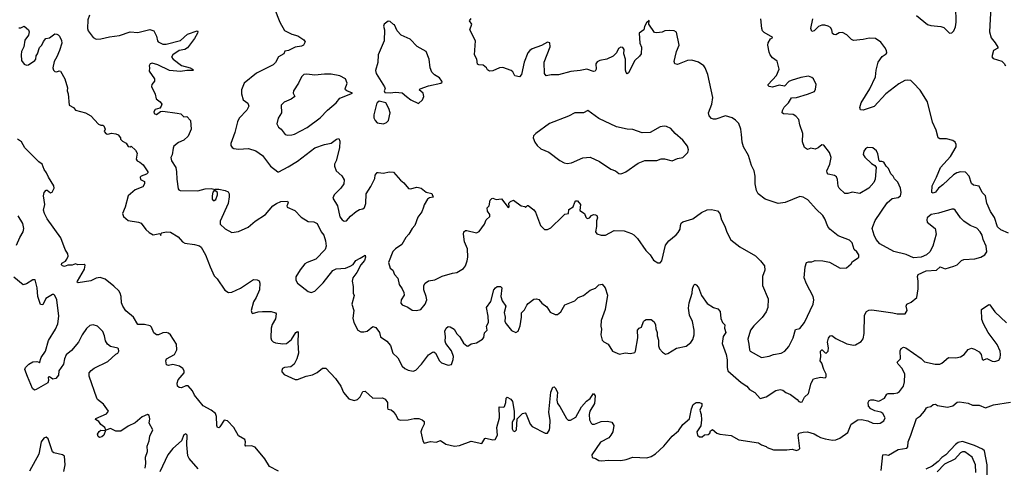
# Model space of a CAD drawing. Extents: x 2220520 to 2384350, y 721165 to 893491.
# Tile 121 of 256: x 2259794 to 2268806, y 817542 to 821637. Entities that reach past the tile are written whole.
import ezdxf

# ---------------------------------------------------------------- set-up
doc = ezdxf.new("R2010")
doc.units = 0

msp = doc.modelspace()

# ---------------------------------------------------------------- linework, layer by layer
at = {"layer": '0CON20XD'}
for points in [[(2262122, 821745), (2262174.4, 821614.4), (2262216.8, 821536.8), (2262285, 821503.3), (2262340.7, 821490.7), (2262393, 821453), (2262407.5, 821435), (2262390, 821405), (2262372.5, 821395), (2262315, 821386.2), (2262255, 821356), (2262220, 821350), (2262210, 821325), (2262163.2, 821296.8), (2262135.5, 821244.5), (2262115, 821223.8), (2261962.2, 821147.8), (2261849.2, 821055), (2261824, 820995), (2261825, 820960), (2261838.8, 820905), (2261882.4, 820872.4), (2261890.8, 820845), (2261871.3, 820808.7), (2261803.4, 820736.6), (2261788.6, 820701.4), (2261764.2, 820605), (2261726.7, 820505), (2261727.5, 820485), (2261737, 820467), (2261755, 820457.5), (2261795, 820452), (2261887, 820457), (2261955, 820435.8), (2262015.4, 820395.4), (2262087.9, 820297.9), (2262155, 820246), (2262165, 820246), (2262250, 820290), (2262335, 820341.2), (2262495, 820464.5), (2262585, 820495.6), (2262645, 820507.5), (2262695, 820543.8), (2262715, 820550), (2262724.1, 820524.1), (2262721.9, 820465), (2262690, 820345), (2262676, 820315), (2262675.9, 820295.9), (2262690, 820255), (2262741.7, 820208.3), (2262762.7, 820172.7), (2262759.2, 820135), (2262734.5, 820095.5), (2262670.8, 820035), (2262660, 820005), (2262701.8, 819935), (2262722.8, 819832.8), (2262745.5, 819805.5), (2262765, 819792.5), (2262785, 819795.8), (2262821.3, 819838.7), (2262875, 819882), (2262905, 819898.8), (2262935, 819906.7), (2262950.5, 819919.5), (2262960.8, 819955), (2262965, 820043.3), (2263009.1, 820110.9), (2263043.8, 820185), (2263047.5, 820215), (2263065, 820237.5), (2263075, 820240), (2263125, 820233.3), (2263175, 820246.2), (2263215, 820243.3), (2263278.8, 820168.8), (2263311.2, 820145), (2263352.9, 820092.9), (2263375, 820090), (2263425, 820104), (2263445, 820102), (2263467.5, 820095), (2263515, 820058.8), (2263565.6, 820045.6), (2263577, 820013), (2263545, 820006), (2263525.8, 819994.2), (2263495, 819942.5), (2263489.2, 819920.8), (2263475, 819877.5), (2263439.3, 819830.7), (2263410.8, 819755), (2263385, 819726.2), (2263357.1, 819675), (2263327.1, 819642.9), (2263290.8, 819579.2), (2263235, 819541.1), (2263210.6, 819515), (2263168, 819415), (2263184.4, 819364.4), (2263210, 819345), (2263224, 819305), (2263255, 819273.3), (2263266, 819215), (2263294.4, 819174.4), (2263309.8, 819139.8), (2263312.5, 819115), (2263285, 819074), (2263282.9, 819042.9), (2263295, 819027.8), (2263347.6, 819007.6), (2263385, 818980), (2263425, 818975.8), (2263465, 818985.8), (2263505, 819034), (2263519.5, 819075), (2263515.5, 819105), (2263493.1, 819165), (2263494.3, 819205), (2263505.8, 819225), (2263535, 819247.1), (2263595, 819255.7), (2263660.3, 819289.7), (2263755, 819318.1), (2263795, 819323.1), (2263855, 819360.8), (2263873.1, 819385), (2263889.6, 819430.4), (2263895.4, 819465.4), (2263891.9, 819541.9), (2263866, 819605), (2263856.2, 819675), (2263860, 819695), (2263875, 819706.7), (2263885, 819706.7), (2263975, 819685.8), (2264000.3, 819699.7), (2264047.5, 819765), (2264063.6, 819806.4), (2264096, 819835), (2264098, 819855), (2264076.4, 819886.4), (2264073.3, 819915), (2264090, 819935), (2264100, 819985), (2264115, 820000), (2264125, 820002.5), (2264155, 819992.5), (2264205, 819998.8), (2264265, 819917.5), (2264272.5, 819925), (2264271.7, 819958.3), (2264285.9, 819974.1), (2264315, 819986.7), (2264385, 819932.5), (2264417.5, 819927.5), (2264425, 819920), (2264441.7, 819938.3), (2264448.3, 819938.3), (2264498.3, 819898.3), (2264515.7, 819875.7), (2264560, 819755), (2264595.9, 819715.9), (2264625, 819716), (2264655, 819732), (2264761.2, 819835), (2264782.3, 819857.7), (2264816.2, 819865), (2264819.5, 819900.5), (2264860, 819925), (2264875, 819968.1), (2264885, 819978.1), (2264900.6, 819980.6), (2264925.8, 819945), (2264921.7, 819891.7), (2264963, 819863), (2264975, 819830), (2264985, 819820), (2264995, 819817.5), (2265010, 819825), (2265027.5, 819845), (2265045, 819853.3), (2265065, 819852.5), (2265077.5, 819845), (2265082.5, 819825), (2265073.9, 819796.1), (2265074, 819745), (2265063.8, 819695), (2265075, 819676.7), (2265115, 819665.8), (2265155, 819665.7), (2265235, 819709.2), (2265325.9, 819705.9), (2265395, 819681.9), (2265415, 819670), (2265449.2, 819635), (2265525, 819523.8), (2265565.8, 819485.8), (2265595, 819436.7), (2265635, 819412.5), (2265655, 819412.5), (2265670.7, 819429.3), (2265705.8, 819575), (2265735, 819614), (2265802.7, 819667.3), (2265820.3, 819689.7), (2265838.8, 819721.2), (2265840.8, 819755), (2265848.8, 819775), (2265865, 819786), (2265955, 819814.4), (2266035, 819872), (2266085, 819898), (2266125, 819901.2), (2266179.5, 819889.5), (2266201.2, 819865), (2266218.8, 819805), (2266247.3, 819747.3), (2266265, 819692.5), (2266302.3, 819622.3), (2266385, 819557.5), (2266527.5, 819475), (2266575, 819430), (2266610, 819385), (2266613.8, 819345), (2266593.9, 819286.1), (2266593.8, 819205), (2266644.1, 819084.1), (2266642.9, 819005), (2266625.5, 818964.5), (2266588.9, 818911.1), (2266513.3, 818835), (2266484.5, 818795), (2266460, 818715), (2266467.5, 818667.5), (2266474.2, 818615), (2266481.2, 818605), (2266585, 818546.2), (2266655, 818556.9), (2266695, 818574.4), (2266765, 818586.9), (2266796.4, 818603.6), (2266833, 818647), (2266872.9, 818725), (2266895, 818803.3), (2266935, 818812), (2266975.8, 818865), (2267055.5, 819035), (2267061.5, 819075), (2267057.5, 819105), (2266995, 819218.8), (2266973.1, 819275), (2266981.9, 819375), (2266996, 819414), (2267015, 819421.2), (2267045, 819420), (2267076.1, 819433.9), (2267145, 819430), (2267205, 819418.8), (2267305, 819363.3), (2267363, 819367), (2267405, 819402.5), (2267417.5, 819425), (2267459.1, 819450.9), (2267473.8, 819465), (2267474, 819485), (2267455, 819513.8), (2267431.2, 819535), (2267412.5, 819595), (2267388.3, 819618.3), (2267285, 819659.5), (2267209.5, 819719.5), (2267191.5, 819745), (2267164.5, 819815), (2267145.6, 819845), (2267084.1, 819904.1), (2267009.2, 819989.2), (2266965, 820012.2), (2266935, 820017.8), (2266800, 819965), (2266735, 819956.7), (2266616.7, 819995), (2266553, 820043), (2266536.7, 820075), (2266526.2, 820135), (2266526.1, 820203.9), (2266516.2, 820255), (2266492.7, 820302.7), (2266466.2, 820395), (2266418, 820475), (2266407.5, 820515), (2266402, 820588), (2266394.2, 820634.2), (2266375.7, 820685.7), (2266347, 820717), (2266315, 820740), (2266255, 820756), (2266165, 820726), (2266145, 820726), (2266125, 820733.3), (2266105, 820757.5), (2266099.2, 820785), (2266130, 820865), (2266138.8, 820925), (2266093.1, 821135), (2266069.4, 821195), (2266054.5, 821214.5), (2266007.7, 821247.7), (2265945, 821267.8), (2265906.6, 821263.4), (2265815, 821226.2), (2265791.7, 821231.7), (2265784, 821255), (2265792, 821295), (2265804.2, 821345.8), (2265830, 821405), (2265805, 821522.5), (2265784.1, 821534.1), (2265745, 821538.6), (2265700, 821535), (2265675, 821523.8), (2265625, 821516.7), (2265605, 821520), (2265552.5, 821595), (2265555, 821630), (2265530.7, 821609.3), (2265512.5, 821575), (2265506.1, 821543.9), (2265463.3, 821515), (2265470.7, 821420.7), (2265486.2, 821385), (2265481.2, 821325), (2265467, 821303), (2265424.4, 821265), (2265365, 821150), (2265355, 821141.2), (2265345, 821153.3), (2265339.5, 821175), (2265338.1, 821275), (2265324, 821325), (2265325.8, 821365), (2265315, 821381.2), (2265295, 821386), (2265275, 821373.3), (2265256.2, 821335), (2265227, 821303), (2265167.5, 821275), (2265102.5, 821265), (2265079.3, 821250.7), (2265068.3, 821231.7), (2265071.4, 821185), (2265062.5, 821165), (2265045, 821162.9), (2264984.3, 821184.3), (2264925, 821170.6), (2264837.3, 821162.7), (2264725, 821132.5), (2264657, 821133), (2264613.6, 821123.6), (2264596.7, 821145), (2264593, 821247), (2264648.3, 821388.3), (2264646.7, 821426.7), (2264625, 821430), (2264569.5, 821400.5), (2264485, 821370.8), (2264463.4, 821356.6), (2264446, 821335), (2264411.7, 821248.3), (2264386.5, 821135), (2264370, 821115), (2264324.7, 821124.7), (2264308.9, 821158.9), (2264292.7, 821172.7), (2264215, 821200), (2264185, 821196.2), (2264125, 821170), (2264095, 821167.5), (2264077, 821177), (2264066.4, 821196.4), (2264035, 821220), (2263995, 821223.3), (2263985, 821230), (2263976.7, 821275), (2263956.2, 821315), (2263966.7, 821445), (2263913.6, 821543.6), (2263932.5, 821595), (2263910, 821625), (2263925, 821647.5)], [(2268003.3, 821675), (2268104, 821594), (2268135, 821584.4), (2268224.2, 821575.8), (2268251.2, 821565), (2268305, 821513.8), (2268325, 821516), (2268345, 821533.8), (2268359.1, 821570.9), (2268365.3, 821614.7), (2268361.5, 821755)], [(2268682.9, 821755), (2268670, 821525), (2268685, 821470), (2268723.8, 821425), (2268747.5, 821385), (2268747.5, 821375), (2268707.5, 821355), (2268693, 821297), (2268705, 821283.3), (2268785, 821256.7), (2268805, 821237.5), (2268817.5, 821215)], [(2260432.3, 821677.7), (2260415.8, 821635), (2260413.6, 821555), (2260420, 821535), (2260465, 821472.9), (2260495, 821457.8), (2260537.8, 821462.2), (2260615, 821481.5), (2260706.9, 821493.1), (2260805, 821525.7), (2260875, 821521.1), (2260985, 821548), (2261020, 821535), (2261046.2, 821485), (2261054, 821445), (2261061.2, 821435), (2261105, 821414.3), (2261133.1, 821413.1), (2261264.6, 821445.4), (2261328.8, 821505), (2261417.5, 821535), (2261423.8, 821525), (2261421.2, 821515), (2261392.5, 821465), (2261329.9, 821380.1), (2261305, 821365.4), (2261252.9, 821355), (2261195.7, 821315), (2261184.4, 821295), (2261198, 821275), (2261275, 821217.5), (2261355, 821196.4), (2261376, 821185), (2261383.3, 821175), (2261375, 821170.8), (2261323, 821173), (2261265, 821162.9), (2261165, 821173.3), (2261056.7, 821225), (2261005, 821240), (2260987, 821233), (2260977.5, 821215), (2260982.5, 821195), (2260977.5, 821165), (2261027.5, 821095), (2261026.7, 821075), (2261002.5, 821045), (2261000, 821025), (2261033.3, 820955), (2261041.7, 820911.7), (2261080, 820885), (2261093.3, 820865), (2261090, 820845), (2261075, 820827.5), (2261033.8, 820815), (2261021.2, 820795), (2261025, 820777.5), (2261045, 820770), (2261083.8, 820796.2), (2261105, 820798.8), (2261235, 820782), (2261267.5, 820775), (2261295, 820746.7), (2261325, 820752.5), (2261356, 820715), (2261363.1, 820635), (2261335, 820572), (2261295, 820534.4), (2261247.4, 820512.6), (2261205, 820480), (2261197.2, 820462.8), (2261188.4, 820401.6), (2261175.8, 820375), (2261181.9, 820345), (2261222.2, 820285), (2261230, 820245), (2261231.7, 820178.3), (2261245, 820090), (2261250, 820080), (2261263.9, 820073.9), (2261425, 820070.8), (2261491.2, 820088.8), (2261545, 820091.2), (2261570, 820085), (2261572.5, 820075), (2261561.3, 820058.7), (2261554.1, 820025.9), (2261556.2, 819996.2), (2261565, 819984), (2261575, 819982.8), (2261587.7, 819992.3), (2261605.3, 820035), (2261603.1, 820055), (2261580, 820075), (2261580, 820085), (2261615, 820086.7), (2261675.3, 820075.3), (2261702.7, 820062.7), (2261710, 820045), (2261710.4, 820015), (2261702.9, 819955), (2261627.5, 819795), (2261627.5, 819765), (2261675, 819722), (2261735, 819690), (2261795, 819698), (2261885, 819740), (2261950, 819795), (2262045, 819855.7), (2262112.2, 819935), (2262145, 819955.5), (2262185, 819972), (2262246.2, 819976.2), (2262252.5, 819965), (2262245, 819947.5), (2262237.5, 819935), (2262240.7, 819920.7), (2262311.7, 819891.7), (2262368.8, 819828.8), (2262435, 819789.2), (2262485, 819788), (2262515, 819770.8), (2262552.9, 819695), (2262578.6, 819665), (2262593.6, 819615), (2262600, 819565), (2262590.6, 819535), (2262503.3, 819446.7), (2262425, 819415.4), (2262405, 819401.8), (2262360.5, 819349.5), (2262322, 819285), (2262320, 819255), (2262335, 819226.7), (2262435, 819150), (2262461.7, 819141.7), (2262495, 819154), (2262570.2, 819229.8), (2262659.1, 819340.9), (2262691.7, 819358.3), (2262775, 819363.3), (2262818.6, 819381.4), (2262845, 819397.5), (2262870, 819435), (2262911.2, 819455), (2262955, 819482.5), (2262959.2, 819465), (2262950, 819435), (2262916.4, 819393.6), (2262879.6, 819325), (2262844.5, 819275), (2262835.6, 819245.6), (2262847.1, 819195), (2262845.7, 819135), (2262854.4, 819114.4), (2262834.4, 819034.4), (2262850.8, 818975), (2262842.9, 818905), (2262852.5, 818865), (2262887.7, 818797.7), (2262915, 818780), (2262945, 818780), (2262975, 818788), (2263025, 818830), (2263055, 818820), (2263085.8, 818775), (2263096.2, 818735), (2263154.3, 818694.3), (2263188.6, 818655), (2263210.6, 818585), (2263253.8, 818543.8), (2263295, 818466.7), (2263317.5, 818445), (2263349.5, 818429.5), (2263395, 818420), (2263420.5, 818429.5), (2263472, 818485), (2263535, 818569.2)], [(2263445, 820870), (2263480, 820905), (2263492.5, 820935), (2263487.5, 820965), (2263450, 820995), (2263460, 821005), (2263535, 821031.4), (2263647.5, 821055), (2263660, 821065), (2263657.5, 821075), (2263637.5, 821105), (2263591.7, 821131.7), (2263565, 821157.5), (2263550, 821195), (2263541.4, 821275), (2263515.6, 821345.6), (2263432.7, 821392.7), (2263368.3, 821458.3), (2263285, 821496.7), (2263250, 821535), (2263225, 821590), (2263215, 821592.5), (2263185, 821620), (2263165, 821622.5), (2263130, 821595), (2263123, 821577), (2263132.5, 821545), (2263130, 821445), (2263074, 821315), (2263071.2, 821245), (2263050.7, 821170.7), (2263057.5, 821145), (2263131.7, 821021.7), (2263137.5, 821005), (2263130, 820985), (2263135, 820970), (2263185, 820966.7), (2263235, 820973.8), (2263295, 820966.7), (2263334, 820934), (2263375, 820903.3), (2263445, 820870)], [(2263535, 818569.2), (2263572.5, 818595), (2263585, 818596.7), (2263600, 818585), (2263635, 818516.7), (2263655, 818496.7), (2263715, 818476.7), (2263745, 818482.5), (2263762.7, 818527.3), (2263765.7, 818555), (2263745, 818606.7), (2263694.2, 818674.2), (2263688.8, 818695), (2263691.2, 818735), (2263683.6, 818786.4), (2263697.5, 818815), (2263715, 818830), (2263735, 818827.5), (2263770, 818805), (2263793.9, 818763.9), (2263823.3, 818735), (2263855, 818677.5), (2263885, 818652.5), (2263895, 818650), (2263925, 818672.5), (2263975, 818680), (2264030, 818715), (2264041.7, 818728.3), (2264049.3, 818770.7), (2264072.5, 818795), (2264067, 818833), (2264083.8, 818865), (2264080.6, 818925), (2264065.9, 819004.1), (2264105, 819060), (2264134.5, 819165.5), (2264148, 819185), (2264165, 819195.7), (2264195, 819196.9), (2264207.1, 819185), (2264198.9, 819105), (2264209.4, 819065), (2264242.5, 819015), (2264226.9, 818956.9), (2264238.1, 818915), (2264235.7, 818875), (2264245.7, 818855), (2264294.3, 818794.3), (2264336.4, 818773.6), (2264355, 818787.5), (2264373.8, 818835), (2264388, 818915), (2264386.7, 818955), (2264415, 818983.3), (2264434.3, 819025.7), (2264448.3, 819041.7), (2264501.2, 819078.8), (2264525, 819083.8), (2264545, 819076.7), (2264574.1, 819044.1), (2264619.7, 819009.7), (2264649.5, 818959.5), (2264695, 818940), (2264715, 818940.8), (2264746, 818965), (2264785, 819027.5), (2264875.7, 819064.3), (2264905, 819096.2), (2264955, 819113.3), (2265015, 819162), (2265065, 819180), (2265095, 819210), (2265125, 819217.5), (2265153.8, 819183.8), (2265174, 819115), (2265151.4, 818985), (2265115.8, 818884.2), (2265114.4, 818834.4), (2265119.4, 818805), (2265114.4, 818755), (2265126, 818705), (2265140.3, 818690.3), (2265179.7, 818669.7), (2265220, 818605), (2265285, 818576), (2265335, 818590), (2265385, 818583.8), (2265425, 818593.3), (2265431.2, 818605), (2265451.2, 818725), (2265450, 818795), (2265465, 818813.3), (2265486.7, 818825), (2265503.3, 818875), (2265512.5, 818885), (2265527, 818893), (2265575, 818893.3), (2265601.7, 818871.7), (2265614.2, 818845), (2265617.1, 818807.1), (2265630, 818775), (2265628, 818745), (2265640.6, 818705), (2265641.7, 818651.7), (2265650, 818625), (2265676.1, 818596.1), (2265705, 818577.5), (2265725, 818583.3), (2265805, 818631.2), (2265895, 818651.2), (2265935.7, 818684.3), (2265955, 818710), (2265966.7, 818755), (2265968.9, 818795), (2265952.5, 818875), (2265925.6, 818935), (2265916.4, 818996.4), (2265921.5, 819045), (2265950, 819135), (2265952.5, 819175), (2265965, 819207.5), (2265975, 819216.2), (2265985, 819210), (2266005.6, 819185.6), (2266033.4, 819113.4), (2266085, 819040), (2266145, 819003.3), (2266185, 818991.2), (2266206.6, 818966.6), (2266211.7, 818901.7), (2266227.7, 818867.7), (2266247.5, 818845), (2266243.8, 818815), (2266256, 818775), (2266232.7, 818737.3), (2266224.4, 818675), (2266261.5, 818575), (2266268.5, 818525), (2266268.1, 818455), (2266275.8, 818425), (2266397.5, 818317.5), (2266448.8, 818285), (2266473.2, 818253.2), (2266523.8, 818225), (2266571.9, 818171.9), (2266625, 818187.8), (2266715, 818244), (2266755, 818252), (2266778, 818248), (2266807.5, 818225), (2266848.3, 818208.3), (2266911.7, 818161.7), (2266925, 818143.8), (2266945, 818136.2), (2266955, 818140), (2266977.7, 818182.3), (2267012.7, 818217.3), (2267039.5, 818310.5), (2267060.5, 818349.5), (2267125, 818366.7), (2267165, 818360), (2267175, 818370), (2267176.2, 818395), (2267153.3, 818435), (2267136.7, 818495), (2267121.2, 818515), (2267126.4, 818556.4), (2267123.8, 818605), (2267135, 818616.7), (2267140, 818615), (2267165, 818587.5), (2267175, 818586.7), (2267193.8, 818605), (2267198.1, 818635), (2267188, 818685), (2267196.1, 818723.9), (2267212.5, 818745), (2267227, 818747), (2267265, 818720), (2267365, 818671.2), (2267425, 818659.2), (2267445, 818660.8), (2267497.3, 818692.7), (2267514.1, 818715.9), (2267523, 818767), (2267525.6, 818935), (2267543.8, 818966.2), (2267565, 818978.1), (2267595, 818981.1), (2267786.4, 818953.6), (2267824.3, 818944.3), (2267897.5, 818945), (2267917.5, 818975), (2267907.5, 819015), (2267912.5, 819035), (2267955, 819052.5), (2268004.1, 819095.9), (2268016.9, 819175), (2268018.5, 819245), (2268012.9, 819287.1), (2268017.5, 819305), (2268091.9, 819338.1), (2268185, 819346.2), (2268220, 819375), (2268265, 819358.8), (2268345, 819380.8), (2268373.8, 819395), (2268415, 819433.8), (2268435, 819444), (2268535, 819448), (2268592.5, 819465), (2268626.7, 819485), (2268645, 819512.5), (2268640.8, 819565), (2268614.2, 819625), (2268604.3, 819665), (2268585.4, 819695.4), (2268555, 819729.2), (2268495, 819752.5), (2268434.3, 819795), (2268404.7, 819824.7), (2268355, 819895.7), (2268345, 819903.1), (2268325, 819904.4), (2268204.7, 819865.3), (2268136.2, 819853.8), (2268100, 819825), (2268095.7, 819805), (2268100.8, 819785), (2268172.5, 819725), (2268181.1, 819675), (2268150.6, 819565), (2268125, 819513.8), (2268093.8, 819485), (2268045, 819463.3), (2267975, 819458.9), (2267907.4, 819487.4), (2267796.3, 819516.3), (2267666, 819585), (2267634.3, 819625), (2267615.8, 819665), (2267598, 819725), (2267601.4, 819745), (2267625, 819798.8), (2267735, 819960), (2267779.1, 820000.9), (2267835, 820010.8), (2267855, 820026.7), (2267862.9, 820055), (2267855.7, 820095.7), (2267830.7, 820150.7), (2267802, 820182), (2267790, 820205), (2267767.7, 820227.7), (2267746.2, 820275), (2267725, 820297.5), (2267705, 820332.5), (2267685, 820340), (2267668.3, 820338.3), (2267660, 820345), (2267649.3, 820409.3), (2267635, 820437.5), (2267602.5, 820465), (2267555, 820467.5), (2267535, 820456), (2267519.2, 820435), (2267514.2, 820405), (2267530.3, 820380.3), (2267591.2, 820321.2), (2267622, 820302), (2267632, 820285), (2267623.6, 820176.4), (2267612.7, 820147.3), (2267566.7, 820095), (2267485, 820045.8), (2267415, 820060), (2267373, 820047), (2267345, 820047.5), (2267293.8, 820095), (2267284, 820115), (2267278.6, 820175), (2267269.1, 820199.1), (2267251.4, 820211.4), (2267195, 820224.2), (2267183.8, 820235), (2267181.2, 820255), (2267210, 820315), (2267220, 820375), (2267205, 820423.3), (2267155, 820487.5), (2267135, 820492.5), (2267102.5, 820465), (2267075, 820453.8), (2267035, 820461.9), (2267005, 820450.8), (2266976.4, 820466.4), (2266960.5, 820520.5), (2266962, 820595), (2266934.3, 820674.3), (2266926.2, 820725), (2266898.8, 820755), (2266875, 820770), (2266784.5, 820774.5), (2266774.4, 820785), (2266775.7, 820805), (2266792.4, 820837.6), (2266829.4, 820875), (2266859.3, 820920.7), (2266905, 820924), (2267005, 820954.3), (2267069.3, 820980.7), (2267079.3, 821000.7), (2267084, 821045), (2267060, 821095), (2267045, 821108.8), (2267015, 821118.8), (2266945, 821108.8), (2266855, 821080.8), (2266835, 821070), (2266795, 821028.8), (2266745, 821036.9), (2266685, 821019.4), (2266653.8, 821025), (2266643.8, 821035), (2266643.8, 821045), (2266720, 821125), (2266744.4, 821185), (2266728.3, 821258.3), (2266685, 821288), (2266662.9, 821315), (2266655, 821340), (2266642.5, 821405), (2266644, 821425), (2266665, 821463.3), (2266687.5, 821475), (2266609.1, 821519.1), (2266593.6, 821533.6), (2266585.5, 821555.5), (2266576.2, 821645)], [(2268845, 819684.4), (2268775, 819713.6), (2268745, 819742.5), (2268716.4, 819826.4), (2268680.8, 819880.8), (2268647.6, 819957.6), (2268635.4, 820025.4), (2268605, 820056), (2268575, 820113.3), (2268525, 820124.2), (2268507.4, 820137.4), (2268484.7, 820204.7), (2268451.3, 820241.3), (2268403.9, 820243.9), (2268371.4, 820235), (2268341.9, 820218.1), (2268245, 820125.6), (2268204.4, 820095.6), (2268175, 820057.5), (2268155, 820050), (2268143.8, 820055), (2268145, 820117.5), (2268185.8, 820195), (2268221.9, 820285), (2268313.5, 820385), (2268364.5, 820475), (2268364.6, 820495), (2268355, 820516.5), (2268335, 820532.5), (2268275.6, 820545.6), (2268215, 820546.2), (2268200, 820555), (2268183.5, 820625), (2268147.9, 820697.9), (2268103.4, 820885), (2268035, 820991.2), (2267975, 821057.1), (2267949.3, 821079.3), (2267924.5, 821084.5), (2267895, 821079.2), (2267840.6, 821049.4), (2267722.9, 820957.1), (2267615, 820843.8), (2267515, 820808), (2267490.7, 820810.7), (2267483.9, 820833.9), (2267495.7, 820875), (2267575.4, 821004.6), (2267627.5, 821115), (2267634.4, 821175), (2267653, 821247), (2267689.1, 821300.9), (2267724.1, 821325.9), (2267730, 821335), (2267726.7, 821355), (2267713.6, 821383.6), (2267675, 821430), (2267627.5, 821465), (2267567.8, 821467.8), (2267515, 821454.5), (2267425, 821447.1), (2267406.3, 821456.3), (2267365, 821499.4), (2267325, 821518.5), (2267295, 821515.7), (2267265, 821499.2), (2267245, 821500), (2267235, 821510), (2267227.5, 821545), (2267214.5, 821565), (2267195, 821579.2), (2267164.2, 821585.8), (2267135, 821586.7), (2267105, 821575.6), (2267065, 821535.8), (2267045, 821528.8), (2267036.6, 821556.6), (2267053.8, 821645)], [(2259785, 821562.5), (2259805, 821563.3), (2259835, 821576.7), (2259873, 821543), (2259878.8, 821525), (2259874.2, 821495), (2259841.3, 821448.7), (2259830.7, 821389.3), (2259811.4, 821345), (2259805.6, 821315), (2259810, 821265), (2259835, 821228.8), (2259855, 821220), (2259875, 821224.2), (2259933.3, 821265), (2259940, 821275), (2259943.3, 821305), (2259956.7, 821325), (2259976.4, 821383.6), (2259996.1, 821403.9), (2260012, 821438), (2260032.5, 821465), (2260067.7, 821472.3), (2260115, 821507.5), (2260135, 821506), (2260145, 821498.8), (2260158.8, 821485), (2260177.7, 821447.7), (2260178.3, 821421.7), (2260157.5, 821355), (2260134.3, 821295.7), (2260108, 821255), (2260096.4, 821196.4), (2260103.8, 821173.8), (2260115, 821162.5), (2260135, 821160), (2260155, 821170), (2260166.4, 821166.4), (2260206.2, 821095), (2260231.2, 821015), (2260228.8, 820985), (2260237.3, 820957.3), (2260246.7, 820855), (2260285, 820832.5), (2260305, 820810), (2260395, 820784.2), (2260445, 820757.1), (2260515, 820680.8), (2260535, 820672), (2260555, 820673.3), (2260565, 820666.2), (2260577.5, 820635), (2260567.5, 820615), (2260585, 820594), (2260600.7, 820589.3), (2260635, 820599.2), (2260675, 820593.8), (2260695, 820583.3), (2260716.7, 820555), (2260717.5, 820545), (2260735, 820526.7), (2260767.7, 820507.7), (2260785, 820477.5), (2260805, 820472.5), (2260815, 820480), (2260855, 820443.8), (2260868.1, 820415), (2260860.5, 820360.5), (2260870, 820345), (2260892, 820332), (2260925, 820308.6), (2260965.7, 820245), (2260965.5, 820234.5), (2260955.6, 820224.4), (2260906.7, 820205), (2260896, 820195), (2260898.8, 820175), (2260936.9, 820156.9), (2260936.9, 820135), (2260921.7, 820108.3), (2260850.6, 820079.4), (2260785.5, 820025), (2260759.5, 819920.5), (2260736, 819865), (2260743.8, 819835), (2260785, 819798.8), (2260882.5, 819785), (2260904, 819775), (2260947.9, 819717.9), (2260979.3, 819689.3), (2261015, 819668), (2261075, 819680), (2261085, 819662.5), (2261088.3, 819681.7), (2261095, 819687.5), (2261135, 819696), (2261175, 819692), (2261245, 819651.2), (2261284.3, 819604.3), (2261305, 819591.2), (2261395, 819581.4), (2261438.6, 819568.6), (2261454.2, 819555), (2261495.8, 819485), (2261535.6, 819375), (2261575, 819294.2), (2261602, 819265), (2261671.2, 819161.2), (2261705, 819140), (2261735, 819144.2), (2261815, 819180.6), (2261935, 819260), (2261966.4, 819256.4), (2261985, 819247.5), (2261990.8, 819225), (2261990, 819165), (2261958.6, 819095), (2261933.1, 819055), (2261913.8, 818975), (2261917.5, 818955), (2261925, 818950), (2261975, 818964), (2262015, 818966), (2262095, 818966), (2262136.2, 818956.2), (2262142.5, 818945), (2262135, 818900), (2262105, 818847.5), (2262094.3, 818815), (2262091.9, 818725), (2262097.1, 818705), (2262115, 818688.6), (2262135, 818680.6), (2262201.7, 818671.7), (2262235, 818674.5), (2262280.2, 818709.8), (2262321.2, 818775), (2262335, 818783.3), (2262341.2, 818775), (2262339.2, 818680.8), (2262345.6, 818585), (2262330.6, 818535), (2262305, 818486), (2262275, 818460), (2262216.2, 818453.8), (2262200, 818445), (2262192.3, 818427.7), (2262194, 818415), (2262215, 818390.8), (2262315, 818346.2), (2262335, 818344.4), (2262415, 818374.5), (2262475, 818387.9), (2262515, 818407.5), (2262565, 818447.1), (2262595, 818450), (2262685.4, 818355.4), (2262732.4, 818282.4), (2262758, 818225), (2262805, 818168.8), (2262856.1, 818153.9), (2262885, 818162), (2262908.8, 818185), (2262933.3, 818235), (2262955, 818238.8), (2263025, 818174), (2263114.2, 818175.8), (2263138.8, 818165), (2263160, 818135), (2263158.8, 818085), (2263163.3, 818075), (2263195, 818066.7), (2263211.7, 818051.7), (2263240, 818015), (2263255, 817982.5), (2263275, 817973.3), (2263350, 817975), (2263405, 817987.1), (2263447.3, 817987.3), (2263477.5, 817975), (2263495, 817960), (2263496.2, 817935), (2263474, 817895), (2263466.2, 817865), (2263483.9, 817783.9), (2263495, 817763.3), (2263555, 817776.2), (2263605, 817772.5), (2263645.9, 817785.9), (2263694.2, 817754.2), (2263775, 817734.4), (2263818.9, 817741.1), (2263925, 817780), (2264025, 817760), (2264052.5, 817805), (2264061.7, 817808.3), (2264125, 817792), (2264146.2, 817795), (2264167.9, 817835), (2264160, 817905), (2264184.6, 817995), (2264183.3, 818095), (2264225, 818090.8), (2264232.4, 818097.6), (2264243, 818133), (2264246.2, 818173.8), (2264255, 818183.3), (2264289.2, 818165), (2264305, 818143.3), (2264320.6, 818055), (2264320, 817985), (2264313, 817977), (2264300.8, 817955), (2264302, 817895), (2264310, 817875), (2264325, 817870), (2264340, 817885), (2264346.7, 817985), (2264396.7, 818035), (2264419.5, 818039.5), (2264429.1, 818029.1), (2264465.5, 817935.5), (2264483.8, 817913.8), (2264605, 817853.8), (2264625, 817852.5), (2264642.5, 817885), (2264645.6, 817905), (2264648.3, 817968.3), (2264637.8, 818045), (2264655, 818230), (2264675, 818273.8), (2264685, 818276.7), (2264695, 818270), (2264715, 818227.5), (2264710, 818155), (2264716.2, 818125), (2264738.7, 818098.7), (2264799.1, 817989.1), (2264815, 817972), (2264835, 817972.5), (2264885, 818000), (2264935.8, 818095), (2264982.4, 818147.6), (2265015, 818170), (2265046.7, 818216.7), (2265061.2, 818195), (2265055.8, 818125), (2265013.1, 818055), (2265006.9, 818025), (2265008.6, 817975), (2265024, 817945), (2265035, 817936.2), (2265055, 817936), (2265115, 817959.2), (2265175, 817963.3), (2265213.6, 817953.6), (2265232.5, 817925), (2265224.1, 817865.9), (2265205.8, 817834.2), (2265185, 817811.2), (2265109.1, 817770.9), (2265031.2, 817655), (2265035, 817632.5), (2265065, 817623.3), (2265095, 817604.2), (2265115, 817600), (2265185, 817606.9), (2265295, 817603.5), (2265345, 817611.5), (2265405, 817634.4), (2265535, 817629.2), (2265575, 817640), (2265614.3, 817665.7), (2265690, 817735), (2265766, 817825), (2265823.4, 817876.6), (2265865, 817934), (2265925, 817986.2), (2265942.6, 818077.4), (2265957.1, 818115), (2265985, 818134.2), (2266015, 818136), (2266037.5, 818125), (2266036.2, 818105), (2266019.2, 818065), (2266030.8, 818025), (2266035.8, 817975), (2266027.7, 817922.3), (2265992, 817865), (2265998.8, 817835), (2266015, 817821.2), (2266040, 817820), (2266061.2, 817838.8), (2266097, 817843), (2266110, 817855), (2266117.5, 817875), (2266135, 817887.5), (2266173.9, 817853.9), (2266203.8, 817843.8), (2266305, 817834), (2266375, 817794.2), (2266555.7, 817765.7), (2266585, 817746.7), (2266625, 817732.5), (2266635, 817722.5), (2266695, 817701.2), (2266815, 817700), (2266865, 817706.7), (2266905, 817696.7), (2266925, 817703.3), (2266933.3, 817715), (2266918, 817835), (2266925.9, 817854.1), (2266965.5, 817864.5), (2267005, 817865.6), (2267065, 817846.7), (2267095, 817830)], [(2262245, 820580.8), (2262285, 820584.2), (2262309.1, 820590.9), (2262425, 820651.4), (2262545, 820738.1), (2262611.3, 820808.7), (2262690, 820875), (2262725, 820919.2), (2262840, 820965), (2262787.5, 820985), (2262776.7, 820995), (2262773.8, 821005), (2262790, 821055), (2262776.7, 821095), (2262725, 821122), (2262645, 821137.8), (2262585, 821139.4), (2262495, 821130), (2262422.3, 821137.7), (2262395.8, 821134.2), (2262372, 821115), (2262344.3, 821055), (2262300, 820985), (2262296, 820965), (2262313.3, 820935), (2262279.5, 820910.5), (2262215, 820883.1), (2262186, 820855), (2262188.6, 820785), (2262160.8, 820735), (2262146, 820685), (2262163.2, 820653.2), (2262186.7, 820635), (2262225, 820586), (2262245, 820580.8)], [(2263125, 820684.4), (2263151.2, 820695), (2263168, 820715), (2263183.8, 820785), (2263173.8, 820825), (2263146.4, 820876.4), (2263085, 820892.5), (2263065, 820877.5), (2263058.8, 820865), (2263034, 820765), (2263035, 820740), (2263046, 820715), (2263065, 820694.2), (2263125, 820684.4)], [(2265295, 820226.7), (2265315, 820233.3), (2265342.5, 820245), (2265455.9, 820324.1), (2265515, 820350), (2265625, 820348.8), (2265665, 820363.3), (2265695, 820363.8), (2265765, 820346), (2265815, 820366.2), (2265865, 820376.7), (2265908.3, 820421.7), (2265916.7, 820445), (2265905, 820480), (2265864, 820535), (2265793.8, 820595), (2265755, 820640), (2265715, 820660), (2265693.3, 820663.3), (2265655, 820656), (2265565, 820606), (2265491.7, 820601.7), (2265405, 820632.9), (2265355, 820636), (2265256.8, 820656.8), (2265093.6, 820733.6), (2264995, 820807.5), (2264955.8, 820784.2), (2264875, 820786), (2264815.6, 820754.4), (2264643, 820687), (2264516.7, 820595), (2264496.7, 820575), (2264493.3, 820555), (2264508.8, 820515), (2264529.2, 820485), (2264565, 820455.6), (2264636.2, 820425), (2264737.7, 820347.7), (2264778.3, 820328.3), (2264805, 820321.2), (2264845, 820325.8), (2264946.8, 820373.2), (2265015, 820380), (2265099.6, 820339.6), (2265205, 820270), (2265247.5, 820255), (2265279.3, 820229.3), (2265295, 820226.7)], [(2260056.2, 820195), (2260040, 820235), (2260016.6, 820266.6), (2259998.1, 820315), (2259969.2, 820335), (2259839.2, 820465), (2259809.2, 820519.2), (2259774, 820544)], [(2262162.5, 817505), (2262078.9, 817548.9), (2262037.6, 817617.6), (2261948, 817725), (2261915, 817739.1), (2261864, 817735), (2261856.9, 817745), (2261860, 817775), (2261854.2, 817795), (2261795, 817828), (2261753.3, 817905), (2261695, 817965.6), (2261665, 817972.5), (2261625, 817912), (2261615, 817904.2), (2261605, 817906.2), (2261596.9, 817925), (2261595.5, 818005), (2261584.5, 818034.5), (2261545.5, 818065.5), (2261473.3, 818103.3), (2261392.9, 818202.9), (2261375, 818241.4), (2261335, 818286.9), (2261315, 818285.6), (2261275, 818268.6), (2261252.3, 818272.3), (2261239.2, 818285), (2261235, 818310), (2261245, 818342), (2261299.5, 818405), (2261298.2, 818425), (2261285.8, 818445), (2261255, 818466), (2261195, 818482.2), (2261154.2, 818474.2), (2261138.3, 818478.3), (2261131.5, 818515), (2261137.8, 818535), (2261210, 818575), (2261233.4, 818616.6), (2261228.3, 818668.3), (2261175, 818754.3), (2261155, 818770), (2261135, 818774.4), (2261105, 818772.9), (2261065, 818754.3), (2261045, 818754.4), (2261021.1, 818771.1), (2261000, 818825), (2260987.4, 818837.4), (2260935, 818848.6), (2260875, 818848.8), (2260835.6, 818915), (2260764.6, 818974.6), (2260736.9, 819016.9), (2260725.5, 819045), (2260722.2, 819105), (2260714.5, 819134.5), (2260702.5, 819155), (2260655, 819198.1), (2260575, 819262.5), (2260529.1, 819279.1), (2260495, 819272.5), (2260445, 819246.9), (2260328.3, 819228.3), (2260320, 819235), (2260322.5, 819245), (2260388, 819355), (2260392.5, 819392.5), (2260385, 819396.7), (2260325, 819393.8), (2260305, 819402.5), (2260275, 819390), (2260235, 819391.2), (2260205, 819378), (2260185, 819384.2), (2260176, 819395), (2260180.3, 819409.7), (2260212.5, 819427.5), (2260226, 819445), (2260236.1, 819473.9), (2260233.8, 819495), (2260208.6, 819535), (2260171.3, 819641.3), (2260046.4, 819815), (2260020.6, 819865), (2260012.5, 819895), (2260022.6, 819947.4), (2260012.5, 820025), (2260016.2, 820055), (2260035, 820076.7), (2260045, 820076.7), (2260075, 820053.8), (2260091.7, 820058.3), (2260108.8, 820095), (2260105, 820117.5), (2260056.2, 820195)], [(2259765.5, 819574.5), (2259794.2, 819645), (2259826, 819695), (2259832.3, 819727.7), (2259822.7, 819772.7), (2259780.9, 819840.9)], [(2260942.5, 817535), (2260947.8, 817575), (2260944.5, 817635), (2260964.4, 817685), (2260960.6, 817735), (2260980, 817785), (2260984, 817825), (2261010.8, 817885), (2260978.8, 817945), (2260984.3, 817985), (2260980, 818015), (2260965, 818026), (2260915, 818003.8), (2260852.1, 817947.9), (2260785, 817918), (2260718.3, 817871.7), (2260675, 817871.4), (2260625, 817896.2), (2260581.7, 817881.7), (2260573.8, 817905), (2260535, 817933.3), (2260519.3, 817959.3), (2260488.3, 817978.3), (2260491.7, 817988.3), (2260588.3, 818031.7), (2260606.7, 818055), (2260560.2, 818120.2), (2260505, 818162), (2260498.6, 818175), (2260430, 818375), (2260428.8, 818405), (2260448.3, 818428.3), (2260475, 818447.5), (2260599.1, 818510.9), (2260673.6, 818576.4), (2260693, 818587), (2260700, 818605), (2260697.5, 818625), (2260690.7, 818630.7), (2260626.1, 818646.1), (2260598.3, 818668.3), (2260579.5, 818699.5), (2260571.4, 818745), (2260555.7, 818785), (2260505, 818832), (2260465, 818845.8), (2260435, 818837.5), (2260405, 818810.8), (2260365.7, 818755), (2260332, 818688), (2260268.7, 818611.3), (2260217.9, 818572.1), (2260203.5, 818535), (2260196, 818485), (2260152.2, 818425), (2260147.5, 818385), (2260125.4, 818354.6), (2260096.8, 818346.8), (2260065, 818369.2), (2260055, 818366.7), (2260058.7, 818335), (2260050.4, 818315), (2259945, 818252.7), (2259928.8, 818248.8), (2259911.7, 818261.7), (2259865, 818372.5), (2259841.2, 818435), (2259846.9, 818455), (2259876.2, 818485), (2259915, 818507.3), (2259950.6, 818510.6), (2259973.2, 818503.2), (2259975, 818497.5), (2259991.2, 818545), (2260029.7, 818605), (2260057.1, 818702.9), (2260120, 818805), (2260142.4, 818855), (2260150.8, 818925), (2260133.1, 819075), (2260114.1, 819114.1), (2260105, 819123.3), (2260095, 819123.3), (2260033.3, 819085), (2260005, 819027.5), (2259985, 819032.5), (2259959.2, 819105), (2259954.2, 819185), (2259935, 819256.2), (2259915, 819255.6), (2259855, 819218.9), (2259825, 819210), (2259739.8, 819279.8)], [(2267095, 817830), (2267123.8, 817813.8), (2267165, 817801.5), (2267235, 817790.6), (2267265, 817793.1), (2267301.1, 817808.9), (2267375, 817861.2), (2267404.4, 817935), (2267465, 817975.6), (2267499.4, 817979.4), (2267557, 817967), (2267602.5, 817945), (2267645, 817941.9), (2267670, 817945), (2267703.2, 817966.8), (2267715.7, 817995), (2267695, 818034), (2267675, 818047.1), (2267619.7, 818059.7), (2267585, 818076), (2267562.4, 818102.4), (2267559.4, 818135), (2267568.3, 818151.7), (2267585, 818159.4), (2267609.3, 818159.3), (2267654.1, 818145.9), (2267665, 818148.6), (2267710.8, 818175), (2267729.7, 818210.3), (2267741.7, 818218.3), (2267795, 818215.6), (2267827.2, 818222.8), (2267845.8, 818235), (2267884.2, 818285), (2267892.9, 818325), (2267895.8, 818395), (2267870.8, 818445), (2267834, 818485), (2267826.7, 818505), (2267857.3, 818532.7), (2267851.7, 818608.3), (2267860.8, 818629.2), (2267885, 818640), (2267905, 818635.7), (2268045, 818535.7), (2268075, 818506), (2268173.8, 818486.2), (2268215, 818486.2), (2268235, 818493.8), (2268295, 818547.1), (2268363.4, 818543.4), (2268405, 818551.5), (2268438.6, 818575), (2268475, 818619.2), (2268505, 818630.8), (2268532.4, 818622.4), (2268576.6, 818596.6), (2268594, 818575), (2268605, 818530), (2268613, 818523), (2268645, 818536.7), (2268695, 818513.3), (2268719.3, 818510.7), (2268755, 818523.3), (2268767.7, 818542.3), (2268772, 818575), (2268767.1, 818605), (2268740, 818665), (2268658.6, 818775), (2268615, 818853.3), (2268599.2, 818895), (2268597.5, 818985), (2268665, 819030), (2268675, 819027.5), (2268720, 818965), (2268825, 818864)], [(2267677.9, 817512.1), (2267693.3, 817655), (2267715, 817658.8), (2267745, 817653.3), (2267835, 817704.4), (2267915, 817716.2), (2267922.5, 817727.5), (2267925.6, 817775), (2267952.1, 817835), (2268003, 817987), (2268038, 818012), (2268075, 818053.8), (2268093.3, 818085), (2268105, 818092.5), (2268135, 818096.7), (2268155, 818116.2), (2268175, 818120), (2268195.7, 818105.7), (2268285, 818090.6), (2268335, 818105.5), (2268375, 818136.7), (2268395, 818140.9), (2268475, 818129.5), (2268515, 818110.5), (2268575, 818110.8), (2268635, 818084.5), (2268706, 818114), (2268863.9, 818136.1)], [(2260197.9, 817502.1), (2260208.9, 817565), (2260204.4, 817644.4), (2260185, 817657.1), (2260105, 817674), (2260095, 817683.3), (2260055, 817802.5), (2260035, 817816.7), (2260015, 817807.5), (2259990, 817775), (2259967.7, 817662.3), (2259884, 817505)], [(2260525, 817814.4), (2260511.9, 817821.9), (2260505.9, 817844.1), (2260519.7, 817870.3), (2260535, 817881.2), (2260578.3, 817878.3), (2260562.5, 817835), (2260545, 817819.4), (2260525, 817814.4)], [(2261426.8, 817526.8), (2261345, 817621.2), (2261333.1, 817645), (2261323.6, 817746.4), (2261327.5, 817835), (2261315, 817847.5), (2261295, 817840), (2261273.3, 817785), (2261196, 817715), (2261150.6, 817655), (2261075, 817500)], [(2268650, 817425), (2268649.5, 817565), (2268625, 817691.2), (2268607.6, 817707.6), (2268532.2, 817742.2), (2268422.3, 817777.7), (2268385, 817768), (2268358.7, 817751.3), (2268270.3, 817655), (2268235, 817632.1), (2268202.1, 817595), (2268145, 817553.4), (2268088.1, 817525)], [(2268544.8, 817495), (2268543.7, 817565), (2268511.8, 817635), (2268445, 817682.5), (2268425, 817683.4), (2268405, 817675.4), (2268352.5, 817615), (2268259.7, 817570.3), (2268190.6, 817499.4)]]:
    msp.add_lwpolyline(points, dxfattribs=at)

doc.saveas('drawing.dxf')
